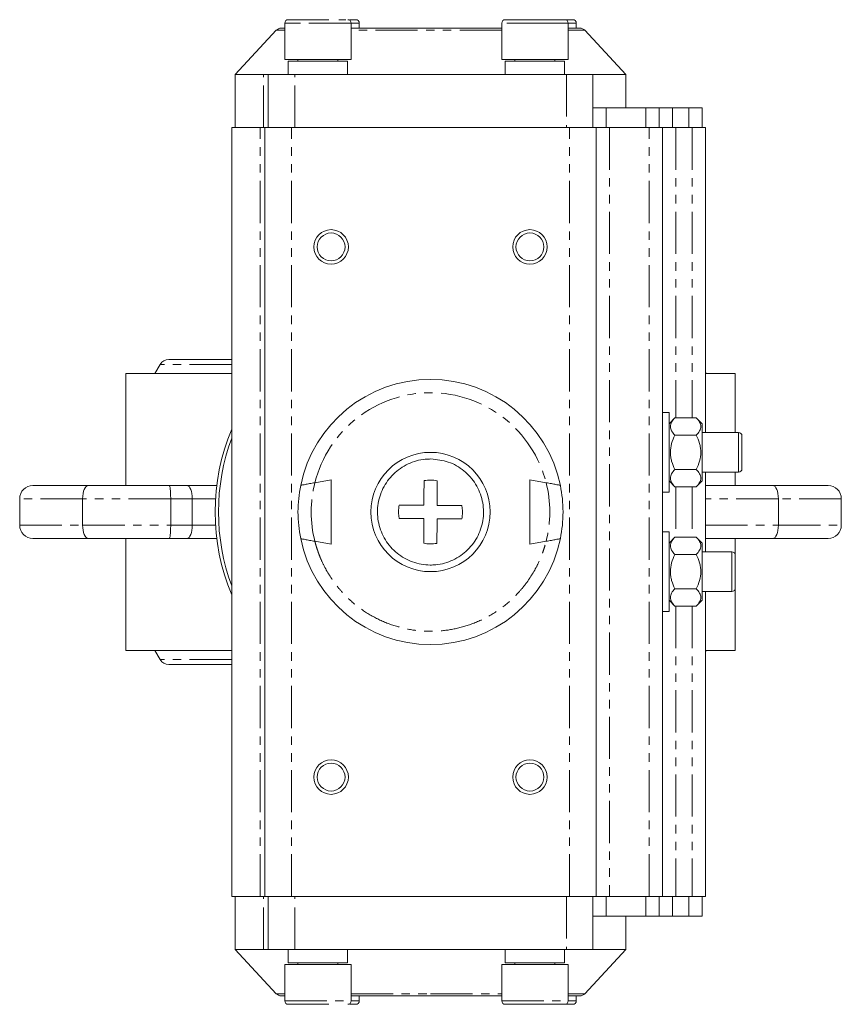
# Model space of a CAD drawing. Header units: millimetres. Extents: x -3 to 402, y -195 to 324.
# Tile 1 of 27: x -3 to 121, y -195 to -47. Entities that reach past the tile are written whole.
import ezdxf

# ---------------------------------------------------------------- set-up
doc = ezdxf.new("R2010")
doc.units = ezdxf.units.MM
doc.linetypes.add('PHANTOM', pattern=[12.7, 6.35, -1.27, 1.27, -1.27, 1.27, -1.27])

msp = doc.modelspace()

# ---------------------------------------------------------------- linework, layer by layer
at = {"color": 7, "linetype": 'Continuous', "lineweight": 15}
for p, q in [((36.53, -47.24), (36.53, -52.74)), ((45.76, -46.74), (44.68, -46.74)), ((46.53, -52.74), (46.53, -47.24)), ((47.78, -48.02), (47.78, -47.24)), ((69.28, -47.24), (69.28, -52.74)), ((79.28, -52.74), (79.28, -47.24)), ((80.53, -48.02), (80.53, -47.24)), ((35.26, -48.34), (29.03, -55.02)), ((88.03, -55.02), (81.8, -48.34)), ((36.53, -52.74), (38.66, -52.74)), ((37.05, -53.02), (37.05, -55.02)), ((37.05, -53.02), (46.01, -53.02)), ((38.53, -52.74), (38.53, -53.02)), ((38.66, -52.74), (46.53, -52.74)), ((44.53, -53.02), (44.53, -52.74)), ((46.01, -55.02), (46.01, -53.02)), ((69.28, -52.74), (76.39, -52.74)), ((69.8, -53.02), (69.8, -55.02)), ((69.8, -53.02), (78.76, -53.02)), ((71.28, -52.74), (71.28, -53.02)), ((76.39, -52.74), (79.28, -52.74)), ((77.28, -53.02), (77.28, -52.74)), ((78.76, -55.02), (78.76, -53.02)), ((29.03, -55.02), (29.03, -63.02)), ((33.3, -55.02), (29.03, -55.02)), ((33.3, -55.02), (34.03, -55.02)), ((34.03, -55.02), (34.03, -63.02)), ((38.03, -55.02), (34.03, -55.02)), ((38.03, -55.02), (79.03, -55.02)), ((83.03, -55.02), (79.03, -55.02)), ((83.03, -63.02), (83.03, -55.02)), ((83.03, -55.02), (88.03, -55.02)), ((88.03, -60.02), (88.03, -55.02)), ((83.03, -60.02), (85.03, -60.02)), ((85.03, -60.02), (91.03, -60.02)), ((93.03, -60.02), (91.03, -60.02)), ((93.03, -63.02), (93.03, -60.02)), ((93.03, -60.02), (95.03, -60.02)), ((95.03, -60.02), (97.53, -60.02)), ((99.53, -60.02), (97.53, -60.02)), ((99.53, -63.02), (99.53, -60.02)), ((28.53, -63.02), (28.53, -179.02)), ((32.81, -63.02), (28.53, -63.02)), ((33.53, -63.02), (32.81, -63.02)), ((33.53, -179.02), (33.53, -63.02)), ((37.53, -63.02), (33.53, -63.02)), ((79.53, -63.02), (37.53, -63.02)), ((83.53, -63.02), (79.53, -63.02)), ((83.53, -179.02), (83.53, -63.02)), ((85.53, -63.02), (83.53, -63.02)), ((91.53, -63.02), (85.53, -63.02)), ((93.53, -63.02), (91.53, -63.02)), ((93.53, -179.02), (93.53, -63.02)), ((95.53, -63.02), (93.53, -63.02)), ((98.03, -63.02), (95.53, -63.02)), ((100.03, -63.02), (98.03, -63.02)), ((100.03, -109.02), (100.03, -63.02)), ((28.53, -98), (19.03, -98)), ((17.73, -98.75), (16.94, -100.12)), ((12.53, -100.12), (12.53, -117.02)), ((28.53, -100.12), (12.53, -100.12)), ((100.12, -100.12), (100.03, -99.96)), ((104.53, -100.12), (100.03, -100.12)), ((104.53, -109.02), (104.53, -100.12)), ((94.53, -106.02), (93.53, -106.02)), ((94.53, -106.02), (94.53, -118.02)), ((95.42, -106.82), (94.53, -107.72)), ((95.42, -106.82), (98.63, -106.82)), ((99.53, -107.72), (98.63, -106.82)), ((99.53, -107.72), (99.53, -116.32)), ((95.42, -109.42), (98.63, -109.42)), ((105.03, -109.02), (99.53, -109.02)), ((95.42, -114.62), (98.63, -114.62)), ((99.53, -115.02), (105.03, -115.02)), ((100.03, -127.02), (100.03, -115.02)), ((104.53, -117.02), (104.53, -115.02)), ((-1.47, -117.02), (6.86, -117.02)), ((6.86, -117.02), (19.08, -117.02)), ((19.08, -117.02), (21.78, -117.02)), ((21.78, -117.02), (26.27, -117.02)), ((43.53, -116.17), (41.08, -116.6)), ((43.53, -116.17), (43.53, -125.87)), ((73.53, -116.17), (73.53, -125.87)), ((73.53, -116.17), (75.98, -116.6)), ((94.53, -116.32), (95.42, -117.22)), ((98.63, -117.22), (95.42, -117.22)), ((98.63, -117.22), (99.53, -116.32)), ((100.03, -117.02), (110.2, -117.02)), ((110.2, -117.02), (118.53, -117.02)), ((93.53, -118.02), (94.53, -118.02)), ((-3.47, -123.02), (-3.47, -119.02)), ((6.03, -123.02), (6.03, -119.02)), ((19.32, -123.02), (19.32, -119.02)), ((111.03, -123.02), (111.03, -119.02)), ((120.53, -123.02), (120.53, -119.02)), ((94.53, -124.02), (93.53, -124.02)), ((94.53, -124.02), (94.53, -136.02)), ((6.86, -125.02), (-1.47, -125.02)), ((19.08, -125.02), (6.86, -125.02)), ((12.53, -125.02), (12.53, -141.92)), ((21.78, -125.02), (19.08, -125.02)), ((26.27, -125.02), (21.78, -125.02)), ((41.08, -125.44), (43.53, -125.87)), ((75.98, -125.44), (73.53, -125.87)), ((95.42, -124.82), (94.53, -125.72)), ((95.42, -124.82), (98.63, -124.82)), ((99.53, -125.72), (98.63, -124.82)), ((99.53, -125.72), (99.53, -134.32)), ((110.2, -125.02), (100.03, -125.02)), ((104.53, -127.4), (104.53, -125.02)), ((118.53, -125.02), (110.2, -125.02)), ((95.42, -127.42), (98.63, -127.42)), ((104.03, -127.02), (99.53, -127.02)), ((95.42, -132.62), (98.63, -132.62)), ((99.53, -133.02), (104.03, -133.02)), ((100.03, -179.02), (100.03, -133.02)), ((104.53, -141.92), (104.53, -132.64)), ((94.53, -134.32), (95.42, -135.22)), ((98.63, -135.22), (99.53, -134.32)), ((93.53, -136.02), (94.53, -136.02)), ((98.63, -135.22), (95.42, -135.22)), ((28.53, -141.92), (12.53, -141.92)), ((16.94, -141.92), (17.73, -143.29)), ((100.03, -142.08), (100.12, -141.92)), ((104.53, -141.92), (100.03, -141.92)), ((19.03, -144.04), (28.53, -144.04)), ((32.81, -179.02), (28.53, -179.02)), ((29.03, -179.02), (29.03, -187.02)), ((33.53, -179.02), (32.81, -179.02)), ((37.53, -179.02), (33.53, -179.02)), ((34.03, -187.02), (34.03, -179.02)), ((79.53, -179.02), (37.53, -179.02)), ((83.53, -179.02), (79.53, -179.02)), ((83.03, -187.02), (83.03, -179.02)), ((85.53, -179.02), (83.53, -179.02)), ((91.53, -179.02), (85.53, -179.02)), ((93.53, -179.02), (91.53, -179.02)), ((93.03, -182.02), (93.03, -179.02)), ((95.53, -179.02), (93.53, -179.02)), ((98.03, -179.02), (95.53, -179.02)), ((100.03, -179.02), (98.03, -179.02)), ((99.53, -182.02), (99.53, -179.02)), ((85.03, -182.02), (83.03, -182.02)), ((85.03, -182.02), (91.03, -182.02)), ((88.03, -187.02), (88.03, -182.02)), ((91.03, -182.02), (93.03, -182.02)), ((95.03, -182.02), (93.03, -182.02)), ((95.03, -182.02), (97.53, -182.02)), ((97.53, -182.02), (99.53, -182.02)), ((29.03, -187.02), (35.26, -193.7)), ((29.03, -187.02), (33.3, -187.02)), ((34.03, -187.02), (33.3, -187.02)), ((34.03, -187.02), (38.03, -187.02)), ((37.05, -187.02), (37.05, -189.02)), ((38.03, -187.02), (79.03, -187.02)), ((46.01, -189.02), (46.01, -187.02)), ((69.8, -187.02), (69.8, -189.02)), ((78.76, -189.02), (78.76, -187.02)), ((79.03, -187.02), (83.03, -187.02)), ((81.8, -193.7), (88.03, -187.02)), ((88.03, -187.02), (83.03, -187.02)), ((36.53, -189.3), (36.53, -194.8)), ((46.53, -189.3), (36.53, -189.3)), ((37.05, -189.02), (46.01, -189.02)), ((38.53, -189.02), (38.53, -189.3)), ((44.53, -189.3), (44.53, -189.02)), ((46.53, -194.8), (46.53, -189.3)), ((69.28, -189.3), (69.28, -194.8)), ((79.28, -189.3), (69.28, -189.3)), ((69.8, -189.02), (78.76, -189.02)), ((71.28, -189.02), (71.28, -189.3)), ((77.28, -189.3), (77.28, -189.02)), ((79.28, -194.8), (79.28, -189.3)), ((47.78, -194.8), (47.78, -194.02)), ((80.53, -194.8), (80.53, -194.02)), ((71.03, -195.3), (71.04, -195.3))]:
    msp.add_line(p, q, dxfattribs=at)
at = {"color": 8, "linetype": 'PHANTOM', "lineweight": 0}
for p, q in [((38.66, -47.24), (36.53, -47.24)), ((46.53, -47.24), (38.66, -47.24)), ((47.78, -47.24), (46.53, -47.24)), ((76.39, -47.24), (69.28, -47.24)), ((79.28, -47.24), (76.39, -47.24)), ((80.53, -47.24), (79.28, -47.24)), ((36.53, -48.34), (35.26, -48.34)), ((69.28, -48.34), (46.53, -48.34)), ((81.8, -48.34), (79.28, -48.34)), ((33.3, -63.02), (33.3, -55.02)), ((38.03, -63.02), (38.03, -55.02)), ((79.03, -55.02), (79.03, -63.02)), ((85.03, -60.02), (85.03, -63.02)), ((91.03, -60.02), (91.03, -63.02)), ((95.03, -60.02), (95.03, -63.02)), ((97.53, -60.02), (97.53, -63.02)), ((32.81, -179.02), (32.81, -63.02)), ((37.53, -179.02), (37.53, -63.02)), ((79.53, -179.02), (79.53, -63.02)), ((85.53, -63.02), (85.53, -179.02)), ((91.53, -179.02), (91.53, -63.02)), ((95.53, -63.02), (95.53, -106.82)), ((98.03, -63.02), (98.03, -106.82)), ((28.53, -98.75), (17.73, -98.75)), ((105.03, -112), (105.03, -109.02)), ((105.03, -115.02), (105.03, -112)), ((95.53, -117.22), (95.53, -124.82)), ((98.03, -117.22), (98.03, -124.82)), ((6.03, -119.02), (-3.47, -119.02)), ((19.32, -119.02), (6.03, -119.02)), ((22.58, -119.02), (19.32, -119.02)), ((26.09, -119.02), (22.58, -119.02)), ((22.58, -123.02), (22.58, -119.02)), ((111.03, -119.02), (100.03, -119.02)), ((120.53, -119.02), (111.03, -119.02)), ((-3.47, -123.02), (6.03, -123.02)), ((6.03, -123.02), (19.32, -123.02)), ((19.32, -123.02), (22.58, -123.02)), ((22.58, -123.02), (26.09, -123.02)), ((100.03, -123.02), (111.03, -123.02)), ((111.03, -123.02), (120.53, -123.02)), ((104.03, -127.03), (104.03, -127.02)), ((104.03, -133.02), (104.03, -127.03)), ((95.53, -135.22), (95.53, -179.02)), ((98.03, -135.22), (98.03, -179.02)), ((28.53, -143.29), (17.73, -143.29)), ((33.3, -187.02), (33.3, -179.02)), ((38.03, -187.02), (38.03, -179.02)), ((79.03, -179.02), (79.03, -187.02)), ((85.03, -179.02), (85.03, -182.02)), ((91.03, -182.02), (91.03, -179.02)), ((95.03, -179.02), (95.03, -182.02)), ((97.53, -182.02), (97.53, -179.02)), ((35.26, -193.7), (36.53, -193.7)), ((46.53, -193.7), (58.53, -193.7)), ((58.53, -193.7), (69.28, -193.7)), ((79.28, -193.7), (81.8, -193.7)), ((36.53, -194.8), (46.53, -194.8)), ((46.53, -194.8), (47.78, -194.8)), ((69.28, -194.8), (79.28, -194.8)), ((79.28, -194.8), (80.53, -194.8))]:
    msp.add_line(p, q, dxfattribs=at)
at = {"color": 8, "linetype": 'PHANTOM', "lineweight": 0, "flags": 128}
for points in [[(22.58, -119.02), (22.56, -118.63), (22.52, -118.25), (22.44, -117.91), (22.35, -117.61), (22.22, -117.36), (22.09, -117.17), (21.94, -117.06), (21.78, -117.02)], [(22.58, -123.02), (22.56, -123.41), (22.52, -123.79), (22.44, -124.13), (22.35, -124.43), (22.22, -124.68), (22.09, -124.87), (21.94, -124.98), (21.78, -125.02)]]:
    msp.add_lwpolyline(points, dxfattribs=at)
at = {"color": 7, "linetype": 'Continuous', "lineweight": 15, "flags": 128}
for points in [[(53.81, -119.99), (54.25, -120), (54.71, -120), (55.17, -120), (55.63, -120), (56.1, -120.01), (56.58, -120.01), (57.05, -120.01), (57.53, -120.01)], [(59.53, -120.03), (60.01, -120.03), (60.49, -120.03), (60.96, -120.03), (61.43, -120.04), (61.9, -120.04), (62.36, -120.04), (62.81, -120.04), (63.26, -120.05)], [(57.52, -122.01), (57.04, -122.01), (56.57, -122.01), (56.09, -122.01), (55.62, -122), (55.16, -122), (54.7, -122), (54.24, -122), (53.8, -121.99)], [(63.25, -122.05), (62.8, -122.04), (62.35, -122.04), (61.89, -122.04), (61.42, -122.04), (60.95, -122.03), (60.48, -122.03), (60, -122.03), (59.52, -122.03)]]:
    msp.add_lwpolyline(points, dxfattribs=at)
at = {"color": 7, "linetype": 'Continuous', "lineweight": 15}
for centre, radius in [((43.53, -81.02), 2.6), ((73.53, -81.02), 2.6), ((43.53, -81.02), 2.1), ((73.53, -81.02), 2.1), ((58.53, -121.02), 9), ((43.53, -161.02), 2.6), ((43.53, -161.02), 2.1), ((73.53, -161.02), 2.6), ((73.53, -161.02), 2.1)]:
    msp.add_circle(centre, radius, dxfattribs=at)
for centre, radius, start, end in [((37.03, -47.24), 0.5, 90, 180), ((46.03, -47.24), 0.5, 0, 90), ((47.28, -47.24), 0.5, 0, 90), ((69.78, -47.24), 0.5, 90, 180), ((78.78, -47.24), 0.5, 0, 90), ((80.03, -47.24), 0.5, 0, 90), ((35.99, -49.02), 1, 90, 137), ((81.07, -49.02), 1, 43, 90), ((19.03, -99.5), 1.5, 90, 150), ((58.53, -121.02), 20, 11.5632, 168.4368), ((58.53, -121.02), 32.5, 157.3801, 202.6199), ((58.53, -121.02), 32, 159.6359, 200.3641), ((105.03, -109.52), 0.5, 0, 90), ((105.03, -114.52), 0.5, 270, 360), ((-1.47, -119.02), 2, 90, 180), ((58.53, -121.02), 20, 168.4368, 191.5632), ((58.53, -121.02), 20, 348.4368, 11.5632), ((118.53, -119.02), 2, 0, 90), ((-1.47, -123.02), 2, 180, 270), ((118.53, -123.02), 2, 270, 0), ((58.53, -121.02), 20, 191.5632, 348.4368), ((104.03, -127.52), 0.5, 0, 90), ((104.03, -132.52), 0.5, 270, 0), ((19.03, -142.54), 1.5, 210, 270), ((35.99, -193.02), 1, 223, 270), ((81.07, -193.02), 1, 270, 317), ((37.03, -194.8), 0.5, 180, 270), ((46.03, -194.8), 0.5, 270, 0), ((47.28, -194.8), 0.5, 270, 0), ((69.78, -194.8), 0.5, 180, 270), ((78.78, -194.8), 0.5, 270, 0), ((80.03, -194.8), 0.5, 270, 0)]:
    msp.add_arc(centre, radius, start, end, dxfattribs=at)
for centre, start_param, end_param in [((6.86, -119.02), 0, 1.570796), ((110.2, -119.02), 4.712389, 6.283185), ((6.86, -123.02), 1.570796, 3.141593), ((110.2, -123.02), 3.141593, 4.712389)]:
    msp.add_ellipse(centre, major_axis=(0, 2), ratio=0.414214, start_param=start_param, end_param=end_param, dxfattribs=at)
for points, knots in [([(38.95, -46.74), (38.52, -46.74), (37.86, -46.74), (37.33, -46.74), (37.07, -46.74), (37.05, -46.74), (37.04, -46.74)], [0, 0, 0, 0, 0.391323, 0.601976, 0.817102, 1, 1, 1, 1]), ([(38.69, -46.74), (38.49, -46.74), (38.25, -46.74), (38.29, -46.74), (38.3, -46.74)], [0, 0, 0, 0, 0.85941, 1, 1, 1, 1]), ([(43.16, -46.74), (43.09, -46.74), (42.96, -46.74), (42.74, -46.74), (42.53, -46.74), (42.31, -46.74), (42.1, -46.74), (41.88, -46.74), (41.65, -46.74), (41.43, -46.74), (41.21, -46.74), (40.99, -46.74), (40.77, -46.74), (40.56, -46.74), (40.34, -46.74), (40.13, -46.74), (39.92, -46.74), (39.72, -46.74), (39.52, -46.74), (39.32, -46.74), (39.13, -46.74), (39.01, -46.74), (38.95, -46.74)], [0, 0, 0, 0, 0.050001, 0.100003, 0.150004, 0.200005, 0.250006, 0.300007, 0.350008, 0.400008, 0.450009, 0.500009, 0.550009, 0.600009, 0.650008, 0.700008, 0.750007, 0.800006, 0.850005, 0.900004, 0.950002, 1, 1, 1, 1]), ([(47.26, -46.74), (47.26, -46.74), (47.26, -46.74), (47.03, -46.74), (46.7, -46.74), (46.39, -46.74), (46.28, -46.74)], [0, 0, 0, 0, 0.210968, 0.517783, 0.824593, 1, 1, 1, 1]), ([(76.18, -46.74), (75.64, -46.74), (74.82, -46.74), (73.63, -46.74), (72.73, -46.74), (71.9, -46.74), (70.96, -46.74), (70.12, -46.74), (69.75, -46.74), (69.79, -46.74), (69.8, -46.74)], [0, 0, 0, 0, 0.187392, 0.288268, 0.391285, 0.494302, 0.595178, 0.78257, 0.969962, 1, 1, 1, 1]), ([(78.76, -46.74), (78.76, -46.74), (78.75, -46.74), (78.53, -46.74), (78.13, -46.74), (77.42, -46.74), (76.67, -46.74), (76.18, -46.74)], [0, 0, 0, 0, 0.125343, 0.307631, 0.489916, 0.668415, 1, 1, 1, 1]), ([(80.03, -46.74), (79.99, -46.74), (79.91, -46.74), (79.56, -46.74), (79.08, -46.74), (79.01, -46.74)], [0, 0, 0, 0, 0.315479, 0.901522, 1, 1, 1, 1]), ([(36.53, -48.02), (36.39, -48.02), (36.05, -48.02), (36.01, -48.02), (35.99, -48.02)], [0, 0, 0, 0, 0.423183, 1, 1, 1, 1]), ([(58.53, -48.02), (57.61, -48.02), (55.75, -48.02), (52.96, -48.02), (50.41, -48.02), (48.25, -48.02), (47.07, -48.02), (46.53, -48.02)], [0, 0, 0, 0, 0.217026, 0.440744, 0.670791, 0.8506, 1, 1, 1, 1]), ([(69.28, -48.02), (69.15, -48.02), (68.37, -48.02), (66.64, -48.02), (64.1, -48.02), (61.3, -48.02), (59.44, -48.02), (58.53, -48.02)], [0, 0, 0, 0, 0.039377, 0.242481, 0.50223, 0.754894, 1, 1, 1, 1]), ([(81.07, -48.02), (81.03, -48.02), (80.97, -48.02), (80.41, -48.02), (79.83, -48.02), (79.35, -48.02), (79.28, -48.02)], [0, 0, 0, 0, 0.305565, 0.620631, 0.944571, 1, 1, 1, 1]), ([(95.42, -109.42), (95.22, -109.22), (95.05, -109.01), (94.86, -108.69), (94.81, -108.58), (94.75, -108.36), (94.73, -108.24), (94.73, -107.9), (94.8, -107.68), (95.04, -107.24), (95.22, -107.03), (95.42, -106.82)], [0, 0, 0, 0, 0.25, 0.25, 0.375, 0.375, 0.5, 0.5, 0.75, 0.75, 1, 1, 1, 1]), ([(98.63, -106.82), (98.83, -107.03), (99.01, -107.23), (99.19, -107.56), (99.24, -107.67), (99.31, -107.89), (99.33, -108), (99.33, -108.35), (99.26, -108.57), (99.01, -109.01), (98.84, -109.22), (98.63, -109.42)], [0, 0, 0, 0, 0.25, 0.25, 0.375, 0.375, 0.5, 0.5, 0.75, 0.75, 1, 1, 1, 1]), ([(95.42, -114.62), (95.22, -114.21), (95.05, -113.8), (94.86, -113.15), (94.81, -112.93), (94.75, -112.49), (94.73, -112.26), (94.73, -111.58), (94.8, -111.13), (95.04, -110.25), (95.22, -109.83), (95.42, -109.42)], [0, 0, 0, 0, 0.25, 0.25, 0.375, 0.375, 0.5, 0.5, 0.75, 0.75, 1, 1, 1, 1]), ([(98.63, -109.42), (98.83, -109.83), (99.01, -110.24), (99.19, -110.89), (99.24, -111.11), (99.31, -111.55), (99.33, -111.78), (99.33, -112.46), (99.26, -112.91), (99.01, -113.79), (98.84, -114.21), (98.63, -114.62)], [0, 0, 0, 0, 0.25, 0.25, 0.375, 0.375, 0.5, 0.5, 0.75, 0.75, 1, 1, 1, 1]), ([(105.53, -112), (105.53, -111.69), (105.53, -111.2), (105.53, -110.62), (105.53, -110.23), (105.53, -109.91), (105.53, -109.6), (105.53, -109.55), (105.53, -109.52)], [0, 0, 0, 0, 0.2406731, 0.3716904, 0.5025676, 0.633586, 0.7644631, 1, 1, 1, 1]), ([(105.53, -112), (105.53, -112.05), (105.53, -112.16), (105.53, -112.31), (105.53, -112.47), (105.53, -112.62), (105.53, -112.77), (105.53, -113.03), (105.53, -113.39), (105.53, -113.79), (105.53, -114.11), (105.53, -114.32), (105.53, -114.44), (105.53, -114.51), (105.53, -114.52), (105.53, -114.52)], [0, 0, 0, 0, 0.040318, 0.08031, 0.120134, 0.15995, 0.199919, 0.240198, 0.370059, 0.500057, 0.629919, 0.759917, 0.840098, 0.919699, 1, 1, 1, 1]), ([(58.57, -113.02), (59.47, -113.11), (61.27, -113.3), (63.66, -114.69), (65.47, -116.74), (66.49, -119.28), (66.62, -122.01), (65.84, -124.63), (64.23, -126.85), (61.98, -128.41), (59.94, -128.97), (57.87, -129.06), (55.78, -128.7), (53.4, -127.36), (51.59, -125.3), (50.56, -122.76), (50.43, -120.03), (51.22, -117.41), (52.83, -115.19), (55.08, -113.64), (57.12, -113.06), (58.29, -113.03), (58.57, -113.02)], [0, 0, 0, 0, 0.053686, 0.107372, 0.161059, 0.214745, 0.268431, 0.322117, 0.375804, 0.42949, 0.483176, 0.5, 0.553686, 0.607372, 0.661059, 0.714745, 0.768431, 0.822117, 0.875804, 0.92949, 0.983176, 1, 1, 1, 1]), ([(95.42, -117.22), (95.22, -117.01), (95.05, -116.81), (94.86, -116.48), (94.81, -116.37), (94.75, -116.15), (94.73, -116.04), (94.73, -115.7), (94.8, -115.47), (95.04, -115.03), (95.22, -114.82), (95.42, -114.62)], [0, 0, 0, 0, 0.25, 0.25, 0.375, 0.375, 0.5, 0.5, 0.75, 0.75, 1, 1, 1, 1]), ([(98.63, -114.62), (98.83, -114.82), (99.01, -115.03), (99.19, -115.35), (99.24, -115.46), (99.31, -115.68), (99.33, -115.8), (99.33, -116.14), (99.26, -116.36), (99.01, -116.8), (98.84, -117.01), (98.63, -117.22)], [0, 0, 0, 0, 0.25, 0.25, 0.375, 0.375, 0.5, 0.5, 0.75, 0.75, 1, 1, 1, 1]), ([(19.32, -119.02), (19.32, -118.89), (19.31, -118.76), (19.31, -118.5), (19.3, -118.37), (19.29, -118.13), (19.28, -118.02), (19.27, -117.8), (19.26, -117.7), (19.23, -117.42), (19.2, -117.27), (19.14, -117.07), (19.11, -117.02), (19.08, -117.02)], [0, 0, 0, 0, 0.125, 0.125, 0.25, 0.25, 0.375, 0.375, 0.5, 0.5, 0.75, 0.75, 1, 1, 1, 1]), ([(41.08, -116.6), (40.81, -116.65), (40.54, -116.69), (40.16, -116.76), (40.04, -116.79), (39.81, -116.83), (39.7, -116.85), (39.49, -116.89), (39.4, -116.91), (39.24, -116.94), (39.17, -116.95), (39.05, -116.98), (39.01, -116.99), (38.95, -117), (38.93, -117.01), (38.93, -117.01)], [0, 0, 0, 0, 0.25, 0.25, 0.375, 0.375, 0.5, 0.5, 0.625, 0.625, 0.75, 0.75, 0.875, 0.875, 1, 1, 1, 1]), ([(41.08, -116.6), (40.81, -116.65), (40.54, -116.69), (40.16, -116.76), (40.04, -116.79), (39.81, -116.83), (39.7, -116.85), (39.49, -116.89), (39.4, -116.91), (39.24, -116.94), (39.17, -116.95), (39.05, -116.98), (39.01, -116.99), (38.95, -117), (38.93, -117.01), (38.93, -117.01)], [0, 0, 0, 0, 0.25, 0.25, 0.375, 0.375, 0.5, 0.5, 0.625, 0.625, 0.75, 0.75, 0.875, 0.875, 1, 1, 1, 1]), ([(57.53, -120.01), (57.54, -119.38), (57.54, -118.1), (57.55, -116.9), (57.55, -116.29)], [0, 0, 0, 0, 0.4936623, 1, 1, 1, 1]), ([(57.55, -116.29), (57.89, -116.24), (58.56, -116.14), (59.22, -116.25), (59.55, -116.3)], [0, 0, 0, 0, 0.5, 1, 1, 1, 1]), ([(59.55, -116.3), (59.55, -116.9), (59.54, -118.1), (59.54, -119.38), (59.53, -120.03)], [0, 0, 0, 0, 0.493662, 1, 1, 1, 1]), ([(78.12, -117.01), (78.12, -117.01), (78.11, -117), (78.05, -116.99), (78, -116.98), (77.83, -116.94), (77.66, -116.91), (77.36, -116.85), (77.25, -116.83), (77.02, -116.79), (76.9, -116.76), (76.64, -116.72), (76.51, -116.69), (76.25, -116.65), (76.11, -116.62), (75.98, -116.6)], [0, 0, 0, 0, 0.125, 0.125, 0.25, 0.25, 0.5, 0.5, 0.625, 0.625, 0.75, 0.75, 0.875, 0.875, 1, 1, 1, 1]), ([(75.98, -116.6), (76.25, -116.65), (76.51, -116.69), (76.9, -116.76), (77.02, -116.79), (77.25, -116.83), (77.36, -116.85), (77.56, -116.89), (77.65, -116.91), (77.81, -116.94), (77.89, -116.95), (78, -116.98), (78.04, -116.99), (78.11, -117), (78.12, -117.01), (78.12, -117.01)], [0, 0, 0, 0, 0.25, 0.25, 0.375, 0.375, 0.5, 0.5, 0.625, 0.625, 0.75, 0.75, 0.875, 0.875, 1, 1, 1, 1]), ([(53.8, -121.99), (53.73, -121.45), (53.65, -120.78), (53.78, -120.12), (53.81, -119.99)], [0, 0, 0, 0, 0.808237, 1, 1, 1, 1]), ([(63.26, -120.05), (63.32, -120.59), (63.4, -121.26), (63.27, -121.92), (63.25, -122.05)], [0, 0, 0, 0, 0.808237, 1, 1, 1, 1]), ([(19.32, -123.02), (19.32, -123.15), (19.31, -123.28), (19.31, -123.54), (19.3, -123.67), (19.29, -123.91), (19.28, -124.02), (19.27, -124.24), (19.26, -124.34), (19.23, -124.62), (19.2, -124.77), (19.14, -124.97), (19.11, -125.02), (19.08, -125.02)], [0, 0, 0, 0, 0.125, 0.125, 0.25, 0.25, 0.375, 0.375, 0.5, 0.5, 0.75, 0.75, 1, 1, 1, 1]), ([(57.5, -125.74), (57.5, -125.15), (57.51, -123.94), (57.52, -122.66), (57.52, -122.01)], [0, 0, 0, 0, 0.493662, 1, 1, 1, 1]), ([(59.52, -122.03), (59.52, -122.66), (59.51, -123.94), (59.5, -125.14), (59.5, -125.75)], [0, 0, 0, 0, 0.4936623, 1, 1, 1, 1]), ([(38.93, -125.03), (38.93, -125.03), (38.95, -125.04), (39.01, -125.05), (39.05, -125.06), (39.23, -125.1), (39.39, -125.13), (39.69, -125.19), (39.81, -125.21), (40.04, -125.25), (40.16, -125.28), (40.41, -125.32), (40.54, -125.35), (40.81, -125.4), (40.94, -125.42), (41.08, -125.44)], [0, 0, 0, 0, 0.125, 0.125, 0.25, 0.25, 0.5, 0.5, 0.625, 0.625, 0.75, 0.75, 0.875, 0.875, 1, 1, 1, 1]), ([(41.08, -125.44), (40.81, -125.39), (40.54, -125.35), (40.16, -125.28), (40.04, -125.25), (39.81, -125.21), (39.7, -125.19), (39.49, -125.15), (39.4, -125.13), (39.24, -125.1), (39.17, -125.09), (39.05, -125.06), (39.01, -125.05), (38.95, -125.04), (38.93, -125.03), (38.93, -125.03)], [0, 0, 0, 0, 0.25, 0.25, 0.375, 0.375, 0.5, 0.5, 0.625, 0.625, 0.75, 0.75, 0.875, 0.875, 1, 1, 1, 1]), ([(59.5, -125.75), (59.17, -125.8), (58.5, -125.9), (57.83, -125.79), (57.5, -125.74)], [0, 0, 0, 0, 0.5, 1, 1, 1, 1]), ([(75.98, -125.44), (76.25, -125.39), (76.51, -125.35), (76.9, -125.28), (77.02, -125.25), (77.25, -125.21), (77.36, -125.19), (77.56, -125.15), (77.65, -125.13), (77.81, -125.1), (77.89, -125.09), (78, -125.06), (78.04, -125.05), (78.11, -125.04), (78.12, -125.03), (78.12, -125.03)], [0, 0, 0, 0, 0.25, 0.25, 0.375, 0.375, 0.5, 0.5, 0.625, 0.625, 0.75, 0.75, 0.875, 0.875, 1, 1, 1, 1]), ([(78.12, -125.03), (78.12, -125.03), (78.11, -125.04), (78.05, -125.05), (78, -125.06), (77.83, -125.1), (77.66, -125.13), (77.36, -125.19), (77.25, -125.21), (77.02, -125.25), (76.9, -125.28), (76.64, -125.32), (76.51, -125.35), (76.25, -125.4), (76.11, -125.42), (75.98, -125.44)], [0, 0, 0, 0, 0.125, 0.125, 0.25, 0.25, 0.5, 0.5, 0.625, 0.625, 0.75, 0.75, 0.875, 0.875, 1, 1, 1, 1]), ([(95.42, -127.42), (95.22, -127.22), (95.05, -127.01), (94.86, -126.69), (94.81, -126.58), (94.75, -126.36), (94.73, -126.24), (94.73, -125.9), (94.8, -125.68), (95.04, -125.24), (95.22, -125.03), (95.42, -124.82)], [0, 0, 0, 0, 0.25, 0.25, 0.375, 0.375, 0.5, 0.5, 0.75, 0.75, 1, 1, 1, 1]), ([(98.63, -124.82), (98.83, -125.03), (99.01, -125.23), (99.19, -125.56), (99.24, -125.67), (99.31, -125.89), (99.33, -126), (99.33, -126.35), (99.26, -126.57), (99.01, -127.01), (98.84, -127.22), (98.63, -127.42)], [0, 0, 0, 0, 0.25, 0.25, 0.375, 0.375, 0.5, 0.5, 0.75, 0.75, 1, 1, 1, 1]), ([(95.42, -132.62), (95.22, -132.21), (95.05, -131.8), (94.86, -131.15), (94.81, -130.93), (94.75, -130.49), (94.73, -130.26), (94.73, -129.58), (94.8, -129.13), (95.04, -128.25), (95.22, -127.83), (95.42, -127.42)], [0, 0, 0, 0, 0.25, 0.25, 0.375, 0.375, 0.5, 0.5, 0.75, 0.75, 1, 1, 1, 1]), ([(98.63, -127.42), (98.83, -127.83), (99.01, -128.24), (99.19, -128.89), (99.24, -129.11), (99.31, -129.55), (99.33, -129.78), (99.33, -130.46), (99.26, -130.91), (99.01, -131.79), (98.84, -132.21), (98.63, -132.62)], [0, 0, 0, 0, 0.25, 0.25, 0.375, 0.375, 0.5, 0.5, 0.75, 0.75, 1, 1, 1, 1]), ([(104.53, -127.53), (104.53, -127.59), (104.53, -127.68), (104.53, -128.04), (104.53, -128.39), (104.53, -128.81), (104.53, -129.42), (104.53, -130.23), (104.53, -131.01), (104.53, -131.57), (104.53, -131.94), (104.53, -132.23), (104.53, -132.47), (104.53, -132.48), (104.53, -132.49)], [0, 0, 0, 0, 0.1228797, 0.189701, 0.256594, 0.323416, 0.3903087, 0.5131877, 0.6360666, 0.702889, 0.7697815, 0.8366029, 0.9034957, 1, 1, 1, 1]), ([(95.42, -135.22), (95.22, -135.01), (95.05, -134.81), (94.86, -134.48), (94.81, -134.37), (94.75, -134.15), (94.73, -134.04), (94.73, -133.7), (94.8, -133.47), (95.04, -133.03), (95.22, -132.82), (95.42, -132.62)], [0, 0, 0, 0, 0.25, 0.25, 0.375, 0.375, 0.5, 0.5, 0.75, 0.75, 1, 1, 1, 1]), ([(98.63, -132.62), (98.83, -132.82), (99.01, -133.03), (99.19, -133.35), (99.24, -133.46), (99.31, -133.68), (99.33, -133.8), (99.33, -134.14), (99.26, -134.36), (99.01, -134.8), (98.84, -135.01), (98.63, -135.22)], [0, 0, 0, 0, 0.25, 0.25, 0.375, 0.375, 0.5, 0.5, 0.75, 0.75, 1, 1, 1, 1]), ([(35.99, -194.02), (36.01, -194.02), (36.05, -194.02), (36.39, -194.02), (36.53, -194.02)], [0, 0, 0, 0, 0.576832, 1, 1, 1, 1]), ([(46.53, -194.02), (47.07, -194.02), (48.25, -194.02), (50.86, -194.02), (54.32, -194.02), (57.15, -194.02), (58.53, -194.02)], [0, 0, 0, 0, 0.149485, 0.329394, 0.674447, 1, 1, 1, 1]), ([(58.53, -194.02), (59.44, -194.02), (61.3, -194.02), (64.1, -194.02), (66.64, -194.02), (68.37, -194.02), (69.15, -194.02), (69.28, -194.02)], [0, 0, 0, 0, 0.245106, 0.497769, 0.757518, 0.960622, 1, 1, 1, 1]), ([(79.28, -194.02), (79.35, -194.02), (80.03, -194.02), (80.82, -194.02), (80.99, -194.02), (81.07, -194.02)], [0, 0, 0, 0, 0.055469, 0.541467, 1, 1, 1, 1]), ([(38.95, -195.3), (38.96, -195.3), (39.08, -195.3), (39.32, -195.3), (39.68, -195.3), (40.04, -195.3), (40.43, -195.3), (40.82, -195.3), (41.21, -195.3), (41.61, -195.3), (42.01, -195.3), (42.4, -195.3), (42.79, -195.3), (43.04, -195.3), (43.16, -195.3)], [0, 0, 0, 0, 0.009831, 0.099843, 0.189856, 0.279869, 0.369884, 0.459899, 0.549914, 0.639931, 0.729947, 0.819964, 0.909982, 1, 1, 1, 1]), ([(46.28, -195.3), (46.39, -195.3), (46.7, -195.3), (47.03, -195.3), (47.26, -195.3), (47.26, -195.3), (47.26, -195.3)], [0, 0, 0, 0, 0.175407, 0.48222, 0.789028, 1, 1, 1, 1]), ([(69.8, -195.3), (69.79, -195.3), (69.75, -195.3), (70.12, -195.3), (70.96, -195.3), (71.9, -195.3), (72.73, -195.3), (73.63, -195.3), (74.82, -195.3), (75.64, -195.3), (76.18, -195.3)], [0, 0, 0, 0, 0.0300385, 0.21743, 0.4048225, 0.5056988, 0.608715, 0.7117323, 0.8126084, 1, 1, 1, 1]), ([(76.18, -195.3), (76.67, -195.3), (77.42, -195.3), (78.13, -195.3), (78.53, -195.3), (78.75, -195.3), (78.76, -195.3), (78.76, -195.3)], [0, 0, 0, 0, 0.331585, 0.510084, 0.692369, 0.874654, 1, 1, 1, 1]), ([(79.01, -195.3), (79.08, -195.3), (79.56, -195.3), (79.91, -195.3), (79.99, -195.3), (80.03, -195.3)], [0, 0, 0, 0, 0.098477, 0.68452, 1, 1, 1, 1])]:
    msp.add_open_spline(points, degree=3, knots=knots, dxfattribs=at)
at = {"color": 8, "linetype": 'PHANTOM', "lineweight": 0}
for points, knots in [([(41.08, -116.6), (42.06, -112.72), (44.31, -109.27), (50.63, -104.36), (54.52, -103.02), (62.53, -103.02), (66.42, -104.36), (72.74, -109.27), (74.99, -112.72), (75.98, -116.6)], [0, 0, 0, 0, 0.25, 0.25, 0.5, 0.5, 0.75, 0.75, 1, 1, 1, 1]), ([(41.08, -125.44), (41.11, -125.57), (41.18, -125.83), (41.29, -126.22), (41.42, -126.61), (41.55, -126.99), (41.68, -127.37), (41.83, -127.75), (42.12, -128.45), (42.61, -129.46), (43.36, -130.75), (44.22, -131.98), (45.53, -133.55), (47.42, -135.3), (50, -136.97), (52.79, -138.17), (55.66, -138.87), (58.53, -139.09), (61.4, -138.87), (64.27, -138.17), (67.05, -136.97), (69.64, -135.3), (71.52, -133.55), (72.83, -131.98), (73.7, -130.75), (74.45, -129.46), (74.98, -128.36), (75.34, -127.47), (75.58, -126.8), (75.79, -126.13), (75.92, -125.67), (75.98, -125.44)], [0, 0, 0, 0, 0.008517, 0.017024, 0.025523, 0.03402, 0.042519, 0.051023, 0.059538, 0.090548, 0.121568, 0.153473, 0.185389, 0.250085, 0.314782, 0.378546, 0.440523, 0.500001, 0.559479, 0.621457, 0.685221, 0.749917, 0.814613, 0.846518, 0.878434, 0.909444, 0.940464, 0.955354, 0.970224, 0.985098, 1, 1, 1, 1])]:
    msp.add_open_spline(points, degree=3, knots=knots, dxfattribs=at)
for points in [[(41.08, -125.44), (40.34, -122.54), (40.34, -119.5), (41.08, -116.6)], [(75.98, -116.6), (76.71, -119.5), (76.71, -122.54), (75.98, -125.44)]]:
    msp.add_open_spline(points, degree=3, dxfattribs=at)
at = {"color": 7, "linetype": 'Continuous', "lineweight": 15}
msp.add_open_spline([(37.03, -195.3), (36.98, -195.3), (37.7, -195.3), (38.95, -195.3)], degree=3, dxfattribs=at)

doc.saveas('drawing.dxf')
